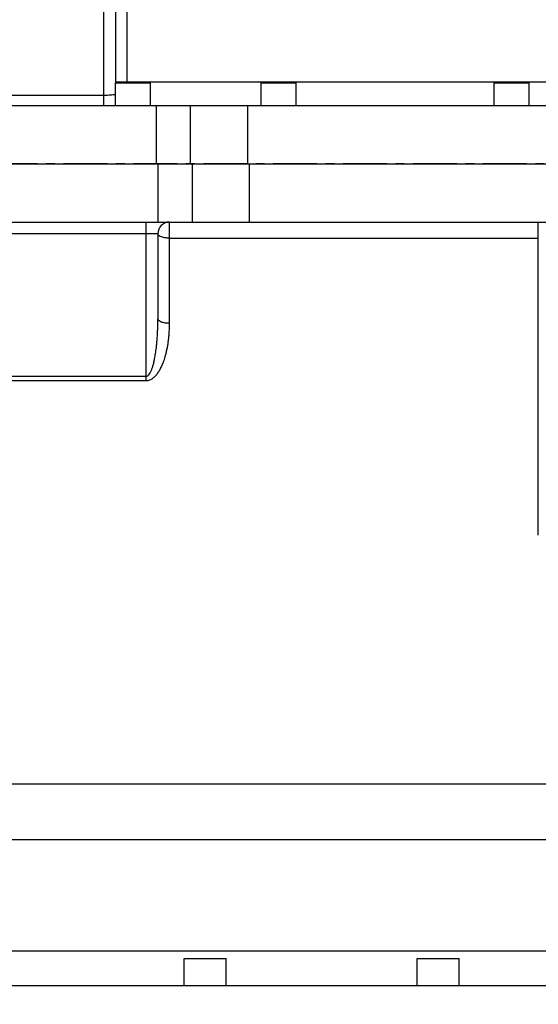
# Model space of a CAD drawing. Header units: millimetres. Extents: x -1960 to 5860, y -1328 to 4132.
# Tile 16 of 32: x -610 to -164, y 2210 to 3054. Entities that reach past the tile are written whole.
import ezdxf

# ---------------------------------------------------------------- set-up
doc = ezdxf.new("R2010")
doc.units = ezdxf.units.MM
doc.linetypes.add('CENTER', pattern=[0.6, 0.375, -0.075, 0.075, -0.075])
for name, color, linetype in [('3_ALL_AXES', 7, 'Continuous'), ('Layer1', 100, 'CENTER'), ('Layer2', 10, 'Continuous')]:
    doc.layers.add(name, color=color, linetype=linetype)
doc.dimstyles.get("Standard").update_dxf_attribs({"dimtxt": 2.5, "dimasz": 3, "dimexe": 0.18, "dimexo": 0.0625, "dimgap": 0.09, "dimtad": 1, "dimdsep": 46, "dimtxsty": 'Standard', "dimcen": 0.09, "dimadec": 0, "dimazin": 0, "dimtol": 1, "dimtp": 0.01, "dimtm": 0.01, "dimtfac": 1, "dimtofl": 0, "dimtmove": 0, "dimatfit": 3, "dimfxl": 0, "dimtolj": 1, "dimarcsym": 0})

# ---------------------------------------------------------------- blocks, each defined once
blk = doc.blocks.new('*D14')
at = {"layer": 'Defpoints', "color": 0}
for p in [(1386.47, 2857.16), (-1172.43, 1858.05), (1386.47, 882.31)]:
    blk.add_point(p, dxfattribs=at)
at = {"layer": 'Layer2', "color": 0, "lineweight": -2}
for p, q in [((1386.47, 2854.53), (1386.47, 874.75)), ((-1172.43, 1855.42), (-1172.43, 874.75)), ((-1072.43, 882.31), (1286.47, 882.31))]:
    blk.add_line(p, q, dxfattribs=at)
at = {"layer": 'Layer2', "color": 0}
for points in [[(-1072.43, 898.98), (-1072.43, 865.64), (-1172.43, 882.31)], [(1286.47, 898.98), (1286.47, 865.64), (1386.47, 882.31)]]:
    blk.add_solid(points, dxfattribs=at)
at = {"layer": 'Layer2', "color": 0, "insert": (107.02, 942.31), "char_height": 100, "attachment_point": 5}
blk.add_mtext('\\A1;2559', dxfattribs=at)
blk = doc.blocks.new('*D21')
at = {"layer": 'Defpoints', "color": 0}
for p in [(357.07, 2414.6), (-1172.43, 1777.16), (-1172.43, 1249.64)]:
    blk.add_point(p, dxfattribs=at)
at = {"layer": 'Layer2', "color": 0, "lineweight": -2}
for p, q in [((357.07, 2411.97), (357.07, 1242.08)), ((-1172.43, 1774.53), (-1172.43, 1242.08)), ((257.07, 1249.64), (-1072.43, 1249.64))]:
    blk.add_line(p, q, dxfattribs=at)
at = {"layer": 'Layer2', "color": 0}
for points in [[(-1072.43, 1266.3), (-1072.43, 1232.97), (-1172.43, 1249.64)], [(257.07, 1266.3), (257.07, 1232.97), (357.07, 1249.64)]]:
    blk.add_solid(points, dxfattribs=at)
at = {"layer": 'Layer2', "color": 0, "insert": (-407.68, 1309.64), "char_height": 100, "attachment_point": 5}
blk.add_mtext('\\A1;1530', dxfattribs=at)

msp = doc.modelspace()

# ---------------------------------------------------------------- linework, layer by layer
at = {"color": 7, "linetype": 'Continuous'}
for p, q in [((-537.43, 2980.58), (-537.43, 3327.73)), ((-527.43, 3327.73), (-527.43, 3000.58)), ((-517.43, 2999.98), (-517.43, 3327.73)), ((281.34, 3000.58), (-527.43, 3000.58)), ((-697.43, 2989.51), (-537.43, 2989.51)), ((-886.43, 2980.58), (277.82, 2980.58)), ((-492.43, 2980.58), (-492.43, 2930.58)), ((-462.96, 2930.58), (-462.96, 2980.58)), ((-413.85, 2930.58), (-413.85, 2980.58)), ((-903.38, 2930.58), (289.96, 2930.58)), ((-491.01, 2930.58), (-491.01, 2880.58)), ((-461.54, 2930.58), (-461.54, 2880.58)), ((-412.43, 2880.58), (-412.43, 2930.58)), ((-886.43, 2880.58), (296.47, 2880.58)), ((-501.01, 2744.58), (-501.01, 2880.58)), ((-481.01, 2793.7), (-481.01, 2880.58)), ((-164.43, 2612.13), (-164.43, 2880.58)), ((-491.01, 2870.58), (-777.43, 2870.58)), ((-491.01, 2870.58), (-491.01, 2797.47)), ((-481.01, 2866.81), (-164.43, 2866.81)), ((-727.43, 2748.35), (-501.01, 2748.35)), ((-727.44, 2744.58), (-501.01, 2744.58)), ((-742.32, 2398.71), (-58.3, 2398.71)), ((-742.43, 2351), (-51.09, 2350.99)), ((-802.43, 2255.58), (19.57, 2255.58)), ((-942.43, 2225.58), (149.57, 2225.58))]:
    msp.add_line(p, q, dxfattribs=at)
msp.add_arc((-481.01, 2870.58), 10, 90, 180, dxfattribs=at)
for points, start_tangent, end_tangent in [([(-537.43, 2989.51), (-534.34, 2989.56), (-531.56, 2989.7), (-529.35, 2989.94), (-527.43, 2990.58)], (1, 0.000029), (-0.001244, 0.999999)), ([(-481.01, 2866.81), (-484.62, 2867.06), (-487.85, 2867.83), (-491.01, 2870.58)], (-1, 0), (0, 1)), ([(-501.01, 2748.35), (-498.76, 2749.61), (-497.55, 2751.38), (-496.58, 2753.44), (-495.71, 2755.8), (-494.85, 2758.77), (-494.02, 2762.34), (-493.62, 2764.35), (-493.24, 2766.53), (-492.87, 2768.91), (-492.52, 2771.5), (-492.19, 2774.32), (-491.88, 2777.4), (-491.61, 2780.76), (-491.37, 2784.43), (-491.18, 2788.44), (-491.05, 2792.78), (-491.01, 2797.47)], (0.999999, -0.001078), (0.000001, 1)), ([(-481.01, 2793.7), (-484.84, 2793.98), (-488.08, 2794.8), (-491.01, 2797.47)], (-1, 0), (0, 1)), ([(-501.01, 2744.58), (-497.91, 2745.18), (-495.24, 2746.67), (-493.07, 2748.61), (-491.28, 2750.79), (-489.56, 2753.43), (-487.85, 2756.71), (-487.03, 2758.57), (-486.24, 2760.58), (-485.47, 2762.76), (-484.74, 2765.14), (-484.03, 2767.73), (-483.37, 2770.55), (-482.76, 2773.63), (-482.2, 2776.98), (-481.73, 2780.66), (-481.35, 2784.66), (-481.1, 2789.01), (-481.01, 2793.7)], (0.999999, -0.001414), (0.000002, 1))]:
    msp.add_spline(points, degree=3, dxfattribs=dict(at, start_tangent=start_tangent, end_tangent=end_tangent))
at = {"layer": '3_ALL_AXES', "color": 7, "linetype": 'Continuous'}
for p, q in [((-527.43, 2999.98), (-497.43, 2999.98)), ((-527.43, 2980.58), (-527.43, 2999.98)), ((-497.43, 2980.58), (-497.43, 2999.98)), ((-402.43, 2980.58), (-402.43, 2999.98)), ((-402.43, 2999.98), (-372.43, 2999.98)), ((-372.43, 2980.58), (-372.43, 2999.98)), ((-202.43, 2999.98), (-172.43, 2999.98)), ((-202.43, 2980.58), (-202.43, 2999.98)), ((-172.43, 2980.58), (-172.43, 2999.98)), ((-468.43, 2225.58), (-468.43, 2248.98)), ((-468.43, 2248.98), (-432.43, 2248.98)), ((-432.43, 2225.58), (-432.43, 2248.98)), ((-268.43, 2248.98), (-232.43, 2248.98)), ((-268.43, 2225.58), (-268.43, 2248.98)), ((-232.43, 2225.58), (-232.43, 2248.98))]:
    msp.add_line(p, q, dxfattribs=at)
at = {"layer": 'Layer1', "ltscale": 100}
msp.add_line((1385.51, 2930.58), (-1285.41, 2930.58), dxfattribs=at)

# ---------------------------------------------------------------- dimensions: what is measured, and where the dimension line sits
at = {"layer": 'Layer2'}
dim = msp.add_linear_dim(base=(1386.47, 882.31), p1=(-1172.43, 1858.05), p2=(1386.47, 2857.16), dimstyle='Standard', override={"dimtxt": 100, "dimasz": 100, "dimexe": 7.56, "dimexo": 2.625, "dimgap": 10, "dimdec": 0, "dimzin": 0, "dimdsep": 44, "dimcen": 3.78, "dimtol": 0, "dimtdec": 0, "dimtzin": 0}, dxfattribs=at)
dim.commit()
dim.dimension.update_dxf_attribs({"geometry": '*D14', "text_midpoint": (107.02, 882.31), "dimtype": 160})
dim = msp.add_linear_dim(base=(-1172.42755441, 1249.63512449), p1=(357.07244559, 2414.59908394), p2=(-1172.42755441, 1777.15756603), dimstyle='Standard', override={"dimtxt": 100, "dimasz": 100, "dimexe": 7.56, "dimexo": 2.625, "dimgap": 10, "dimdec": 0, "dimzin": 0, "dimdsep": 44, "dimcen": 3.78, "dimtol": 0, "dimtdec": 0, "dimtzin": 0}, dxfattribs=at)
dim.commit()
dim.dimension.update_dxf_attribs({"geometry": '*D21', "text_midpoint": (-407.67755441, 1309.63512449)})

doc.saveas('drawing.dxf')
